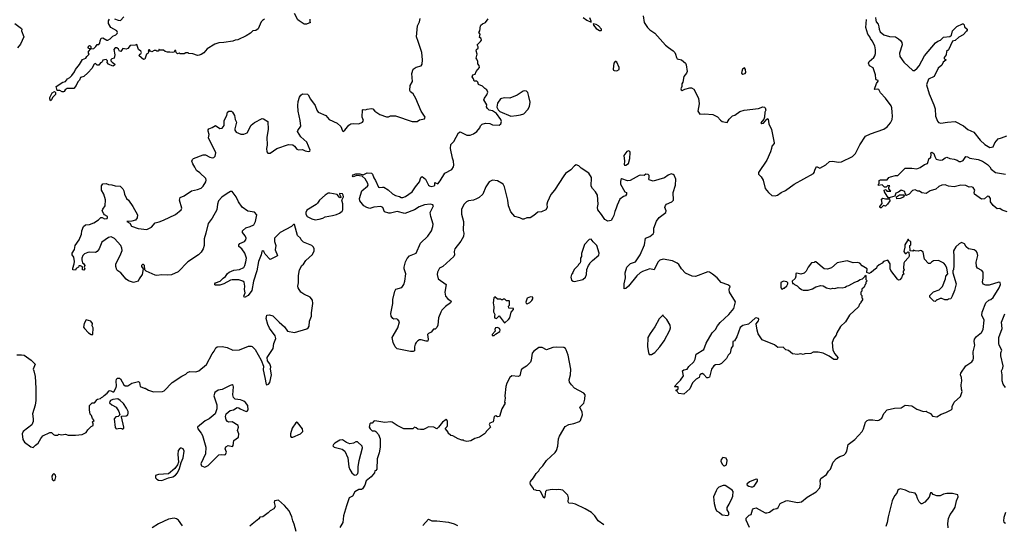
# Model space of a CAD drawing. Extents: x 2323203 to 2567568, y 883585 to 1022917.
# Tile 210 of 256: x 2487592 to 2499469, y 1002534 to 1008620. Entities that reach past the tile are written whole.
import ezdxf

# ---------------------------------------------------------------- set-up
doc = ezdxf.new("R2010")
doc.units = 0

msp = doc.modelspace()

# ---------------------------------------------------------------- linework, layer by layer
at = {"layer": '0CON10XD'}
for points in [[(2488735, 1008632), (2488780, 1008615), (2488808, 1008612), (2488850, 1008655)], [(2491090, 1008625), (2491090, 1008595), (2491100, 1008585), (2491052, 1008568), (2491025, 1008567), (2490963, 1008605), (2490948, 1008618), (2490906, 1008695)], [(2494390, 1008645), (2494435, 1008614), (2494485, 1008590), (2494487, 1008603), (2494471, 1008641)], [(2495112, 1008665), (2495127, 1008585), (2495166, 1008525), (2495195, 1008497), (2495255, 1008458), (2495381, 1008311), (2495417, 1008285), (2495476, 1008246), (2495495, 1008226), (2495505, 1008205), (2495514, 1008164), (2495525, 1008146), (2495575, 1008134), (2495624, 1008094), (2495632, 1008075), (2495642, 1007995), (2495637, 1007975), (2495604, 1007935), (2495593, 1007867), (2495580, 1007845), (2495579, 1007815), (2495566, 1007785), (2495570, 1007775), (2495585, 1007768), (2495615, 1007784), (2495675, 1007799), (2495695, 1007798), (2495723, 1007783), (2495780, 1007675), (2495789, 1007605), (2495773, 1007515), (2495795, 1007480), (2495854, 1007486), (2495955, 1007476), (2496008, 1007448), (2496045, 1007407), (2496065, 1007394), (2496125, 1007380), (2496149, 1007421), (2496191, 1007459), (2496220, 1007470), (2496279, 1007511), (2496331, 1007529), (2496505, 1007549), (2496555, 1007568), (2496575, 1007566), (2496586, 1007555), (2496591, 1007529), (2496579, 1007505), (2496576, 1007444), (2496568, 1007422), (2496531, 1007375), (2496545, 1007368), (2496565, 1007373), (2496605, 1007420), (2496615, 1007427), (2496621, 1007421), (2496630, 1007365), (2496660, 1007295), (2496694, 1007135), (2496692, 1007125), (2496664, 1007095), (2496662, 1007065), (2496649, 1007025), (2496605, 1006925), (2496504, 1006775), (2496504, 1006755), (2496535, 1006726), (2496560, 1006685), (2496585, 1006584), (2496626, 1006536), (2496665, 1006500), (2496705, 1006497), (2496735, 1006502), (2496778, 1006535), (2496829, 1006561), (2496933, 1006637), (2497168, 1006765), (2497177, 1006775), (2497182, 1006805), (2497205, 1006850), (2497245, 1006830), (2497315, 1006869), (2497361, 1006909), (2497402, 1006912), (2497465, 1006900), (2497505, 1006906), (2497639, 1006971), (2497675, 1007007), (2497725, 1007110), (2497797, 1007215), (2497855, 1007243), (2498015, 1007298), (2498055, 1007329), (2498095, 1007376), (2498116, 1007415), (2498122, 1007455), (2498116, 1007504), (2498113, 1007555), (2498105, 1007583), (2498036, 1007675), (2497976, 1007736), (2497955, 1007777), (2497945, 1007782), (2497908, 1007778), (2497903, 1007783), (2497928, 1007852), (2497949, 1007879), (2497948, 1007885), (2497925, 1007893), (2497918, 1007905), (2497916, 1007956), (2497888, 1008038), (2497845, 1008063), (2497830, 1008095), (2497838, 1008115), (2497896, 1008165), (2497908, 1008185), (2497916, 1008214), (2497915, 1008255), (2497906, 1008306), (2497877, 1008365), (2497855, 1008395), (2497849, 1008415), (2497824, 1008445), (2497799, 1008525), (2497807, 1008623)], [(2497914, 1008646), (2497918, 1008615), (2497925, 1008593), (2497948, 1008565), (2497957, 1008535), (2497958, 1008505), (2497971, 1008475), (2498015, 1008439), (2498085, 1008418), (2498155, 1008413), (2498195, 1008391), (2498218, 1008368), (2498233, 1008345), (2498237, 1008315), (2498206, 1008215), (2498211, 1008175), (2498258, 1008108), (2498365, 1008007), (2498385, 1008007), (2498419, 1008035), (2498442, 1008065), (2498505, 1008184), (2498640, 1008340), (2498668, 1008362), (2498701, 1008375), (2498735, 1008411), (2498812, 1008418), (2498831, 1008435), (2498846, 1008484), (2498895, 1008538), (2498965, 1008570), (2498975, 1008570), (2498985, 1008560), (2498990, 1008535), (2499020, 1008505), (2499022, 1008495), (2499015, 1008480), (2498975, 1008436), (2498919, 1008411), (2498875, 1008369), (2498845, 1008360), (2498795, 1008258), (2498774, 1008235), (2498770, 1008195), (2498742, 1008165), (2498745, 1008150), (2498755, 1008140), (2498765, 1008140), (2498765, 1008130), (2498731, 1008109), (2498715, 1008072), (2498671, 1008035), (2498624, 1007936), (2498555, 1007901), (2498530, 1007835), (2498564, 1007724), (2498621, 1007595), (2498634, 1007544), (2498638, 1007455), (2498662, 1007395), (2498675, 1007380), (2498702, 1007372), (2498785, 1007385), (2498875, 1007392), (2498979, 1007339), (2499031, 1007295), (2499102, 1007262), (2499180, 1007165), (2499236, 1007116), (2499295, 1007079), (2499335, 1007086), (2499357, 1007133), (2499396, 1007184), (2499436, 1007194), (2499499, 1007221)], [(2487535, 1008576), (2487612, 1008515), (2487617, 1008505), (2487612, 1008485), (2487641, 1008415), (2487603, 1008325), (2487565, 1008282)], [(2490545, 1008626), (2490521, 1008609), (2490506, 1008595), (2490470, 1008510), (2490439, 1008491), (2490404, 1008486), (2490375, 1008457), (2490325, 1008427), (2490224, 1008376), (2490190, 1008375), (2490165, 1008360), (2490053, 1008343), (2489995, 1008341), (2489945, 1008326), (2489855, 1008268), (2489815, 1008222), (2489781, 1008199), (2489758, 1008192), (2489735, 1008189), (2489679, 1008209), (2489634, 1008214), (2489625, 1008220), (2489595, 1008220), (2489575, 1008208), (2489528, 1008208), (2489515, 1008218), (2489495, 1008210), (2489480, 1008225), (2489475, 1008250), (2489465, 1008250), (2489455, 1008230), (2489435, 1008223), (2489405, 1008230), (2489375, 1008228), (2489347, 1008237), (2489325, 1008252), (2489282, 1008252), (2489275, 1008260), (2489270, 1008260), (2489265, 1008240), (2489245, 1008240), (2489235, 1008250), (2489215, 1008248), (2489185, 1008232), (2489170, 1008240), (2489157, 1008257), (2489150, 1008255), (2489142, 1008245), (2489150, 1008235), (2489136, 1008214), (2489122, 1008205), (2489102, 1008145), (2489085, 1008138), (2489032, 1008185), (2489040, 1008205), (2489055, 1008210), (2489060, 1008225), (2489055, 1008240), (2489025, 1008260), (2489005, 1008320), (2488985, 1008312), (2488925, 1008310), (2488895, 1008273), (2488875, 1008263), (2488838, 1008272), (2488812, 1008238), (2488795, 1008240), (2488784, 1008264), (2488765, 1008281), (2488745, 1008279), (2488729, 1008261), (2488738, 1008195), (2488730, 1008155), (2488703, 1008147), (2488690, 1008135), (2488690, 1008125), (2488707, 1008107), (2488737, 1008087), (2488738, 1008075), (2488725, 1008062), (2488715, 1008058), (2488662, 1008085), (2488648, 1008105), (2488650, 1008125), (2488635, 1008138), (2488595, 1008130), (2488588, 1008112), (2488578, 1008102), (2488565, 1008100), (2488545, 1008072), (2488525, 1008072), (2488505, 1008090), (2488490, 1008085), (2488473, 1008057), (2488468, 1008035), (2488415, 1007978), (2488367, 1007933), (2488327, 1007923), (2488315, 1007890), (2488295, 1007870), (2488272, 1007825), (2488245, 1007790), (2488165, 1007792), (2488142, 1007775), (2488130, 1007755), (2488119, 1007751), (2488105, 1007749), (2488075, 1007764), (2488045, 1007768), (2488033, 1007815), (2488114, 1007866), (2488144, 1007876), (2488168, 1007905), (2488196, 1007924), (2488222, 1007945), (2488255, 1007990), (2488265, 1008020), (2488315, 1008080), (2488351, 1008139), (2488390, 1008155), (2488400, 1008175), (2488430, 1008205), (2488420, 1008215), (2488420, 1008235), (2488450, 1008270), (2488424, 1008274), (2488417, 1008285), (2488420, 1008300), (2488435, 1008307), (2488443, 1008303), (2488450, 1008295), (2488450, 1008270), (2488487, 1008273), (2488510, 1008295), (2488525, 1008320), (2488545, 1008320), (2488560, 1008335), (2488562, 1008365), (2488575, 1008398), (2488595, 1008400), (2488645, 1008372), (2488655, 1008372), (2488685, 1008388), (2488715, 1008422), (2488753, 1008437), (2488766, 1008454), (2488770, 1008465), (2488763, 1008485), (2488692, 1008525), (2488664, 1008574), (2488664, 1008606), (2488674, 1008626)], [(2492398, 1008358), (2492380, 1008415), (2492391, 1008545), (2492416, 1008595), (2492424, 1008636)], [(2493209, 1007371), (2493265, 1007368), (2493295, 1007352), (2493375, 1007349), (2493397, 1007363), (2493402, 1007392), (2493395, 1007417), (2493345, 1007488), (2493295, 1007522), (2493255, 1007530), (2493235, 1007550), (2493225, 1007570), (2493228, 1007595), (2493192, 1007655), (2493198, 1007675), (2493226, 1007714), (2493238, 1007745), (2493228, 1007775), (2493202, 1007792), (2493175, 1007820), (2493128, 1007838), (2493117, 1007867), (2493105, 1007880), (2493075, 1007880), (2493068, 1007905), (2493051, 1007931), (2493060, 1007955), (2493087, 1007963), (2493099, 1007995), (2493138, 1008045), (2493136, 1008066), (2493118, 1008088), (2493118, 1008115), (2493108, 1008145), (2493098, 1008155), (2493110, 1008205), (2493097, 1008245), (2493101, 1008259), (2493122, 1008275), (2493122, 1008292), (2493110, 1008315), (2493152, 1008355), (2493162, 1008375), (2493158, 1008395), (2493140, 1008405), (2493148, 1008445), (2493132, 1008465), (2493143, 1008487), (2493150, 1008545), (2493153, 1008555), (2493175, 1008571), (2493213, 1008587), (2493245, 1008632)], [(2494605, 1008490), (2494612, 1008495), (2494610, 1008505), (2494574, 1008545), (2494545, 1008563), (2494510, 1008570), (2494512, 1008555), (2494544, 1008515), (2494585, 1008491), (2494605, 1008490)], [(2487755, 1003460), (2487781, 1003489), (2487816, 1003514), (2487845, 1003568), (2487870, 1003600), (2487955, 1003643), (2487975, 1003640), (2487998, 1003615), (2488015, 1003607), (2488052, 1003608), (2488065, 1003620), (2488095, 1003612), (2488145, 1003620), (2488175, 1003610), (2488265, 1003607), (2488345, 1003617), (2488395, 1003642), (2488415, 1003672), (2488455, 1003712), (2488478, 1003725), (2488480, 1003745), (2488472, 1003768), (2488490, 1003785), (2488470, 1003810), (2488458, 1003845), (2488443, 1003863), (2488433, 1003915), (2488433, 1003967), (2488465, 1004000), (2488495, 1004000), (2488520, 1004025), (2488520, 1004035), (2488530, 1004045), (2488565, 1004050), (2488580, 1004065), (2488595, 1004070), (2488611, 1004089), (2488646, 1004114), (2488670, 1004145), (2488685, 1004147), (2488715, 1004130), (2488728, 1004132), (2488756, 1004185), (2488760, 1004205), (2488755, 1004260), (2488761, 1004285), (2488771, 1004295), (2488795, 1004296), (2488808, 1004288), (2488848, 1004215), (2488863, 1004203), (2488897, 1004203), (2488944, 1004236), (2489025, 1004256), (2489037, 1004245), (2489046, 1004196), (2489095, 1004176), (2489106, 1004176), (2489145, 1004150), (2489205, 1004132), (2489315, 1004137), (2489336, 1004144), (2489430, 1004245), (2489548, 1004322), (2489595, 1004344), (2489615, 1004363), (2489645, 1004378), (2489715, 1004371), (2489752, 1004385), (2489847, 1004463), (2489912, 1004588), (2489938, 1004622), (2489956, 1004664), (2489975, 1004673), (2490035, 1004680), (2490095, 1004668), (2490165, 1004633), (2490245, 1004639), (2490353, 1004683), (2490385, 1004683), (2490395, 1004677), (2490434, 1004644), (2490504, 1004515), (2490533, 1004443), (2490529, 1004395), (2490551, 1004305), (2490565, 1004218), (2490575, 1004214), (2490595, 1004222), (2490610, 1004245), (2490628, 1004335), (2490619, 1004405), (2490621, 1004435), (2490608, 1004468), (2490581, 1004505), (2490579, 1004545), (2490648, 1004655), (2490657, 1004715), (2490682, 1004775), (2490672, 1004805), (2490605, 1004901), (2490586, 1004945), (2490566, 1005016), (2490573, 1005055), (2490605, 1005061), (2490645, 1005050), (2490720, 1004970), (2490785, 1004916), (2490823, 1004863), (2490905, 1004849), (2491055, 1004892), (2491072, 1004905), (2491083, 1004925), (2491089, 1004985), (2491110, 1005045), (2491114, 1005085), (2491130, 1005195), (2491126, 1005236), (2491095, 1005273), (2491019, 1005309), (2490985, 1005332), (2490950, 1005385), (2490946, 1005405), (2490954, 1005445), (2490954, 1005535), (2490966, 1005604), (2490994, 1005656), (2491015, 1005672), (2491043, 1005715), (2491124, 1005786), (2491146, 1005834), (2491146, 1005856), (2491136, 1005876), (2491115, 1005898), (2491015, 1005938), (2490988, 1005965), (2490978, 1005985), (2490945, 1006018), (2490905, 1006150), (2490895, 1006150), (2490872, 1006125), (2490735, 1006054), (2490666, 1005985), (2490664, 1005945), (2490682, 1005895), (2490674, 1005844), (2490700, 1005775), (2490693, 1005767), (2490615, 1005728), (2490552, 1005792), (2490536, 1005826), (2490525, 1005832), (2490512, 1005825), (2490506, 1005785), (2490472, 1005705), (2490451, 1005589), (2490414, 1005465), (2490391, 1005355), (2490346, 1005294), (2490305, 1005268), (2490296, 1005286), (2490311, 1005325), (2490303, 1005365), (2490307, 1005405), (2490298, 1005455), (2490285, 1005468), (2490235, 1005484), (2490155, 1005482), (2490135, 1005478), (2490055, 1005433), (2490005, 1005420), (2489955, 1005420), (2489944, 1005424), (2489944, 1005434), (2489955, 1005446), (2490012, 1005468), (2490045, 1005503), (2490075, 1005523), (2490100, 1005560), (2490117, 1005575), (2490175, 1005597), (2490245, 1005609), (2490295, 1005630), (2490309, 1005655), (2490318, 1005698), (2490327, 1005745), (2490309, 1005805), (2490271, 1005855), (2490236, 1005885), (2490234, 1005905), (2490249, 1005921), (2490303, 1005945), (2490320, 1005965), (2490322, 1005985), (2490313, 1006015), (2490280, 1006055), (2490280, 1006075), (2490320, 1006110), (2490372, 1006125), (2490415, 1006147), (2490438, 1006185), (2490453, 1006265), (2490425, 1006300), (2490345, 1006311), (2490275, 1006358), (2490233, 1006423), (2490205, 1006485), (2490157, 1006547), (2490134, 1006546), (2490095, 1006522), (2490031, 1006479), (2489991, 1006435), (2489977, 1006395), (2489969, 1006325), (2489912, 1006225), (2489867, 1006163), (2489836, 1006046), (2489818, 1005975), (2489816, 1005895), (2489804, 1005855), (2489782, 1005815), (2489750, 1005785), (2489620, 1005700), (2489505, 1005580), (2489425, 1005541), (2489375, 1005538), (2489305, 1005544), (2489245, 1005534), (2489225, 1005538), (2489117, 1005587), (2489100, 1005605), (2489099, 1005655), (2489085, 1005667), (2489075, 1005667), (2489060, 1005655), (2489060, 1005645), (2489080, 1005615), (2489070, 1005545), (2489033, 1005495), (2489020, 1005465), (2488965, 1005452), (2488905, 1005472), (2488875, 1005492), (2488812, 1005565), (2488775, 1005590), (2488764, 1005605), (2488752, 1005645), (2488752, 1005675), (2488804, 1005775), (2488827, 1005835), (2488823, 1005865), (2488810, 1005895), (2488735, 1005981), (2488695, 1006000), (2488665, 1005992), (2488584, 1005936), (2488549, 1005855), (2488525, 1005823), (2488505, 1005813), (2488435, 1005818), (2488415, 1005813), (2488375, 1005796), (2488355, 1005776), (2488342, 1005745), (2488341, 1005725), (2488349, 1005689), (2488366, 1005676), (2488376, 1005656), (2488370, 1005635), (2488377, 1005615), (2488365, 1005600), (2488350, 1005605), (2488348, 1005638), (2488325, 1005650), (2488305, 1005650), (2488300, 1005635), (2488275, 1005620), (2488265, 1005600), (2488232, 1005602), (2488233, 1005625), (2488251, 1005675), (2488252, 1005705), (2488244, 1005754), (2488224, 1005785), (2488226, 1005805), (2488252, 1005848), (2488262, 1005898), (2488309, 1005965), (2488336, 1006035), (2488341, 1006075), (2488360, 1006125), (2488385, 1006144), (2488435, 1006149), (2488485, 1006168), (2488544, 1006206), (2488572, 1006235), (2488585, 1006236), (2488615, 1006217), (2488646, 1006224), (2488653, 1006235), (2488651, 1006245), (2488615, 1006265), (2488605, 1006279), (2488585, 1006315), (2488593, 1006335), (2488624, 1006375), (2488628, 1006448), (2488607, 1006517), (2488580, 1006565), (2488580, 1006615), (2488595, 1006639), (2488635, 1006646), (2488662, 1006632), (2488705, 1006628), (2488745, 1006615), (2488805, 1006614), (2488835, 1006581), (2488849, 1006555), (2488857, 1006517), (2488882, 1006465), (2488905, 1006444), (2488958, 1006368), (2489013, 1006265), (2489009, 1006231), (2488987, 1006203), (2488945, 1006188), (2488884, 1006186), (2488919, 1006165), (2488940, 1006130), (2489020, 1006100), (2489125, 1006089), (2489182, 1006118), (2489225, 1006170), (2489275, 1006181), (2489325, 1006203), (2489471, 1006269), (2489540, 1006325), (2489548, 1006348), (2489518, 1006445), (2489529, 1006475), (2489575, 1006496), (2489665, 1006556), (2489735, 1006571), (2489780, 1006590), (2489805, 1006614), (2489837, 1006665), (2489842, 1006685), (2489836, 1006705), (2489765, 1006774), (2489725, 1006800), (2489705, 1006843), (2489680, 1006880), (2489669, 1006915), (2489675, 1006933), (2489687, 1006945), (2489805, 1006991), (2489835, 1006991), (2489885, 1006962), (2489915, 1006953), (2489935, 1006958), (2489949, 1006975), (2489958, 1007015), (2489869, 1007195), (2489876, 1007234), (2489864, 1007275), (2489867, 1007293), (2489875, 1007302), (2489915, 1007318), (2489955, 1007342), (2490005, 1007308), (2490035, 1007310), (2490059, 1007345), (2490060, 1007405), (2490092, 1007465), (2490098, 1007505), (2490115, 1007517), (2490145, 1007517), (2490160, 1007505), (2490183, 1007465), (2490193, 1007415), (2490206, 1007386), (2490186, 1007305), (2490188, 1007288), (2490204, 1007264), (2490259, 1007239), (2490295, 1007239), (2490335, 1007256), (2490384, 1007346), (2490425, 1007380), (2490515, 1007428), (2490533, 1007423), (2490585, 1007392), (2490588, 1007295), (2490572, 1007205), (2490577, 1007105), (2490571, 1007065), (2490574, 1007025), (2490585, 1007012), (2490615, 1007012), (2490695, 1007067), (2490835, 1007113), (2490885, 1007111), (2490906, 1007095), (2490935, 1007057), (2490955, 1007050), (2491005, 1007053), (2491035, 1007040), (2491075, 1007032), (2491090, 1007035), (2491097, 1007045), (2491055, 1007141), (2490985, 1007208), (2490943, 1007273), (2490946, 1007285), (2490984, 1007335), (2490976, 1007405), (2490952, 1007515), (2490948, 1007585), (2490953, 1007635), (2490966, 1007685), (2490985, 1007711), (2491005, 1007724), (2491062, 1007722), (2491073, 1007713), (2491101, 1007661), (2491156, 1007585), (2491177, 1007527), (2491194, 1007504), (2491284, 1007464), (2491326, 1007416), (2491420, 1007370), (2491465, 1007330), (2491485, 1007280), (2491493, 1007273), (2491515, 1007286), (2491561, 1007349), (2491585, 1007363), (2491615, 1007369), (2491685, 1007365), (2491729, 1007385), (2491739, 1007405), (2491724, 1007444), (2491729, 1007531), (2491735, 1007537), (2491765, 1007533), (2491785, 1007542), (2491835, 1007550), (2491853, 1007543), (2491877, 1007517), (2491935, 1007478), (2492015, 1007448), (2492042, 1007448), (2492065, 1007460), (2492125, 1007462), (2492325, 1007392), (2492385, 1007392), (2492415, 1007412), (2492476, 1007424), (2492483, 1007445), (2492435, 1007518), (2492371, 1007671), (2492340, 1007725), (2492308, 1007748), (2492297, 1007767), (2492302, 1007825), (2492330, 1007875), (2492322, 1007972), (2492340, 1008025), (2492375, 1008049), (2492436, 1008064), (2492446, 1008084), (2492450, 1008135), (2492444, 1008225), (2492398, 1008358)], [(2494795, 1008003), (2494822, 1008018), (2494825, 1008042), (2494795, 1008106), (2494785, 1008116), (2494775, 1008117), (2494758, 1008095), (2494752, 1008025), (2494755, 1008013), (2494765, 1008006), (2494795, 1008003)], [(2496315, 1007962), (2496345, 1007973), (2496350, 1007985), (2496349, 1008019), (2496335, 1008040), (2496312, 1008025), (2496303, 1007997), (2496300, 1007975), (2496315, 1007962)], [(2487965, 1007640), (2487954, 1007664), (2487955, 1007680), (2487985, 1007738), (2488012, 1007752), (2488022, 1007742), (2488022, 1007718), (2487987, 1007683), (2487977, 1007653), (2487965, 1007640)], [(2493518, 1007458), (2493585, 1007464), (2493635, 1007471), (2493673, 1007485), (2493720, 1007535), (2493742, 1007575), (2493748, 1007625), (2493735, 1007695), (2493721, 1007741), (2493705, 1007758), (2493685, 1007762), (2493665, 1007758), (2493595, 1007708), (2493506, 1007674), (2493445, 1007678), (2493405, 1007671), (2493393, 1007665), (2493356, 1007614), (2493349, 1007565), (2493362, 1007532), (2493382, 1007512), (2493518, 1007458)], [(2497895, 1005600), (2497865, 1005570), (2497855, 1005570), (2497845, 1005560), (2497833, 1005563), (2497812, 1005572), (2497816, 1005616), (2497753, 1005653), (2497725, 1005683), (2497695, 1005690), (2497645, 1005688), (2497575, 1005713), (2497455, 1005687), (2497385, 1005626), (2497335, 1005610), (2497295, 1005616), (2497195, 1005698), (2497185, 1005700), (2497177, 1005693), (2497145, 1005687), (2497104, 1005636), (2497078, 1005585), (2497056, 1005564), (2497015, 1005550), (2496965, 1005562), (2496955, 1005558), (2496954, 1005525), (2496945, 1005500), (2496910, 1005465), (2496915, 1005440), (2496925, 1005440), (2496940, 1005425), (2496971, 1005411), (2496994, 1005384), (2497024, 1005364), (2497045, 1005357), (2497105, 1005357), (2497155, 1005373), (2497195, 1005397), (2497257, 1005413), (2497285, 1005410), (2497324, 1005384), (2497375, 1005373), (2497395, 1005382), (2497427, 1005377), (2497465, 1005391), (2497515, 1005384), (2497550, 1005395), (2497565, 1005408), (2497595, 1005413), (2497665, 1005456), (2497700, 1005465), (2497730, 1005485), (2497757, 1005493), (2497788, 1005522), (2497795, 1005540), (2497800, 1005535), (2497800, 1005485), (2497808, 1005478), (2497810, 1005465), (2497800, 1005455), (2497800, 1005435), (2497792, 1005428), (2497780, 1005395), (2497752, 1005368), (2497750, 1005345), (2497740, 1005335), (2497740, 1005305), (2497750, 1005295), (2497750, 1005265), (2497758, 1005258), (2497757, 1005243), (2497740, 1005215), (2497740, 1005205), (2497723, 1005187), (2497710, 1005155), (2497600, 1005055), (2497552, 1004975), (2497495, 1004920), (2497450, 1004845), (2497440, 1004815), (2497415, 1004780), (2497392, 1004725), (2497402, 1004635), (2497425, 1004590), (2497460, 1004545), (2497455, 1004520), (2497415, 1004520), (2497355, 1004562), (2497285, 1004598), (2497225, 1004610), (2497165, 1004608), (2497135, 1004592), (2497065, 1004588), (2497045, 1004580), (2497015, 1004588), (2496975, 1004582), (2496915, 1004590), (2496865, 1004630), (2496835, 1004640), (2496802, 1004672), (2496738, 1004668), (2496697, 1004697), (2496547, 1004757), (2496502, 1004832), (2496487, 1004875), (2496477, 1004953), (2496505, 1004987), (2496509, 1005005), (2496504, 1005015), (2496475, 1005024), (2496465, 1005022), (2496385, 1004949), (2496315, 1004932), (2496282, 1004908), (2496242, 1004795), (2496215, 1004748), (2496195, 1004740), (2496194, 1004685), (2496175, 1004657), (2496161, 1004599), (2496138, 1004575), (2496117, 1004535), (2496056, 1004474), (2496035, 1004463), (2495985, 1004456), (2495964, 1004445), (2495936, 1004404), (2495913, 1004307), (2495895, 1004300), (2495882, 1004302), (2495845, 1004340), (2495825, 1004352), (2495815, 1004350), (2495798, 1004335), (2495787, 1004305), (2495754, 1004286), (2495710, 1004240), (2495675, 1004168), (2495605, 1004103), (2495543, 1004113), (2495532, 1004122), (2495525, 1004140), (2495512, 1004142), (2495510, 1004155), (2495530, 1004160), (2495535, 1004170), (2495535, 1004190), (2495495, 1004190), (2495490, 1004195), (2495528, 1004238), (2495565, 1004273), (2495599, 1004325), (2495587, 1004385), (2495603, 1004397), (2495644, 1004406), (2495665, 1004436), (2495725, 1004493), (2495740, 1004525), (2495751, 1004585), (2495845, 1004644), (2495871, 1004719), (2495947, 1004843), (2495985, 1004884), (2496011, 1004929), (2496043, 1004967), (2496145, 1005066), (2496206, 1005135), (2496226, 1005216), (2496155, 1005332), (2496149, 1005365), (2496153, 1005385), (2496162, 1005395), (2496160, 1005405), (2496135, 1005424), (2496055, 1005449), (2496005, 1005507), (2495951, 1005551), (2495915, 1005574), (2495895, 1005577), (2495746, 1005524), (2495705, 1005526), (2495625, 1005561), (2495576, 1005616), (2495545, 1005666), (2495525, 1005682), (2495465, 1005711), (2495355, 1005731), (2495315, 1005718), (2495289, 1005695), (2495245, 1005604), (2495195, 1005614), (2495105, 1005584), (2495075, 1005566), (2495035, 1005531), (2494935, 1005404), (2494905, 1005378), (2494885, 1005372), (2494882, 1005435), (2494898, 1005505), (2494894, 1005566), (2494914, 1005635), (2494961, 1005679), (2495019, 1005701), (2495075, 1005785), (2495128, 1005905), (2495140, 1005985), (2495195, 1006004), (2495234, 1006036), (2495240, 1006055), (2495240, 1006105), (2495275, 1006192), (2495307, 1006233), (2495388, 1006295), (2495391, 1006315), (2495374, 1006355), (2495381, 1006379), (2495395, 1006394), (2495458, 1006425), (2495478, 1006445), (2495474, 1006535), (2495502, 1006625), (2495508, 1006695), (2495485, 1006744), (2495475, 1006754), (2495451, 1006759), (2495415, 1006746), (2495369, 1006711), (2495235, 1006671), (2495187, 1006687), (2495180, 1006695), (2495186, 1006715), (2495185, 1006742), (2495175, 1006753), (2495145, 1006757), (2495125, 1006742), (2495085, 1006746), (2495065, 1006742), (2494955, 1006679), (2494925, 1006676), (2494855, 1006700), (2494845, 1006692), (2494838, 1006665), (2494841, 1006635), (2494892, 1006545), (2494910, 1006535), (2494910, 1006515), (2494898, 1006495), (2494875, 1006487), (2494833, 1006455), (2494798, 1006382), (2494789, 1006345), (2494770, 1006305), (2494761, 1006259), (2494744, 1006226), (2494725, 1006199), (2494685, 1006188), (2494649, 1006209), (2494612, 1006272), (2494568, 1006325), (2494564, 1006354), (2494570, 1006395), (2494563, 1006505), (2494538, 1006545), (2494501, 1006585), (2494485, 1006614), (2494489, 1006715), (2494459, 1006769), (2494365, 1006829), (2494335, 1006857), (2494305, 1006868), (2494285, 1006859), (2494240, 1006810), (2494176, 1006765), (2494154, 1006735), (2494044, 1006565), (2494000, 1006510), (2493959, 1006425), (2493951, 1006395), (2493956, 1006355), (2493940, 1006325), (2493885, 1006302), (2493842, 1006298), (2493795, 1006258), (2493748, 1006232), (2493711, 1006229), (2493675, 1006214), (2493656, 1006216), (2493625, 1006231), (2493565, 1006248), (2493515, 1006301), (2493487, 1006375), (2493481, 1006445), (2493441, 1006605), (2493424, 1006635), (2493355, 1006677), (2493295, 1006685), (2493255, 1006665), (2493215, 1006606), (2493178, 1006515), (2493135, 1006476), (2493101, 1006459), (2493065, 1006445), (2493006, 1006435), (2492982, 1006425), (2492955, 1006397), (2492921, 1006335), (2492922, 1006275), (2492944, 1006184), (2492943, 1006077), (2492951, 1006045), (2492945, 1006004), (2492915, 1005949), (2492840, 1005855), (2492833, 1005825), (2492837, 1005785), (2492829, 1005765), (2492695, 1005645), (2492658, 1005625), (2492633, 1005575), (2492626, 1005545), (2492639, 1005495), (2492736, 1005425), (2492719, 1005335), (2492730, 1005285), (2492755, 1005252), (2492796, 1005225), (2492790, 1005205), (2492729, 1005161), (2492684, 1005116), (2492671, 1005091), (2492643, 1005025), (2492634, 1004935), (2492625, 1004907), (2492605, 1004887), (2492585, 1004888), (2492555, 1004850), (2492523, 1004837), (2492513, 1004825), (2492520, 1004765), (2492516, 1004744), (2492495, 1004741), (2492435, 1004760), (2492415, 1004758), (2492395, 1004747), (2492375, 1004727), (2492364, 1004705), (2492355, 1004675), (2492353, 1004627), (2492340, 1004620), (2492305, 1004620), (2492145, 1004649), (2492120, 1004675), (2492099, 1004725), (2492087, 1004785), (2492154, 1004905), (2492172, 1004975), (2492152, 1005005), (2492135, 1005011), (2492105, 1005009), (2492095, 1005016), (2492075, 1005046), (2492069, 1005075), (2492093, 1005195), (2492095, 1005245), (2492117, 1005345), (2492131, 1005369), (2492202, 1005388), (2492224, 1005425), (2492237, 1005465), (2492249, 1005555), (2492229, 1005615), (2492228, 1005635), (2492245, 1005699), (2492265, 1005739), (2492295, 1005772), (2492375, 1005805), (2492427, 1005923), (2492515, 1006011), (2492558, 1006075), (2492576, 1006124), (2492579, 1006155), (2492551, 1006245), (2492545, 1006295), (2492584, 1006375), (2492575, 1006389), (2492545, 1006395), (2492475, 1006388), (2492409, 1006361), (2492353, 1006327), (2492237, 1006283), (2492145, 1006305), (2492065, 1006285), (2492045, 1006286), (2491994, 1006304), (2491973, 1006353), (2491947, 1006367), (2491865, 1006360), (2491815, 1006344), (2491778, 1006355), (2491743, 1006375), (2491697, 1006435), (2491692, 1006465), (2491721, 1006555), (2491787, 1006613), (2491794, 1006625), (2491792, 1006645), (2491761, 1006701), (2491722, 1006732), (2491658, 1006742), (2491615, 1006724), (2491608, 1006735), (2491615, 1006747), (2491645, 1006762), (2491695, 1006760), (2491735, 1006747), (2491785, 1006773), (2491835, 1006767), (2491848, 1006755), (2491862, 1006712), (2491885, 1006679), (2491922, 1006602), (2491936, 1006596), (2491968, 1006602), (2491985, 1006599), (2492035, 1006568), (2492090, 1006520), (2492125, 1006498), (2492175, 1006486), (2492195, 1006474), (2492215, 1006476), (2492245, 1006487), (2492327, 1006543), (2492366, 1006605), (2492416, 1006664), (2492431, 1006715), (2492445, 1006727), (2492486, 1006695), (2492524, 1006625), (2492536, 1006616), (2492555, 1006610), (2492590, 1006615), (2492598, 1006625), (2492600, 1006655), (2492635, 1006642), (2492664, 1006675), (2492722, 1006768), (2492805, 1006812), (2492824, 1006845), (2492830, 1006865), (2492826, 1006915), (2492811, 1006951), (2492787, 1007065), (2492792, 1007115), (2492831, 1007149), (2492886, 1007255), (2492905, 1007269), (2492985, 1007227), (2493025, 1007229), (2493065, 1007245), (2493108, 1007272), (2493144, 1007315), (2493152, 1007338), (2493169, 1007361), (2493209, 1007371)], [(2494905, 1006864), (2494936, 1006885), (2494952, 1006945), (2494958, 1007018), (2494952, 1007032), (2494935, 1007039), (2494915, 1007031), (2494878, 1006982), (2494887, 1006915), (2494882, 1006875), (2494886, 1006866), (2494905, 1006864)], [(2499505, 1006302), (2499444, 1006324), (2499415, 1006343), (2499385, 1006340), (2499335, 1006378), (2499303, 1006425), (2499304, 1006465), (2499285, 1006486), (2499265, 1006490), (2499231, 1006459), (2499194, 1006454), (2499111, 1006515), (2499104, 1006535), (2499112, 1006565), (2499093, 1006595), (2499075, 1006603), (2499045, 1006601), (2499005, 1006622), (2498947, 1006623), (2498865, 1006604), (2498795, 1006613), (2498755, 1006627), (2498715, 1006623), (2498681, 1006609), (2498645, 1006576), (2498576, 1006554), (2498525, 1006524), (2498475, 1006530), (2498445, 1006550), (2498425, 1006552), (2498395, 1006568), (2498362, 1006558), (2498322, 1006515), (2498285, 1006500), (2498270, 1006505), (2498280, 1006515), (2498272, 1006522), (2498269, 1006549), (2498225, 1006562), (2498195, 1006540), (2498161, 1006529), (2498148, 1006492), (2498093, 1006477), (2498085, 1006470), (2498072, 1006472), (2498055, 1006490), (2498023, 1006543), (2498020, 1006565), (2498045, 1006570), (2498053, 1006553), (2498100, 1006550), (2498078, 1006578), (2498078, 1006602), (2498090, 1006615), (2498065, 1006620), (2498045, 1006600), (2498025, 1006600), (2497995, 1006630), (2497952, 1006622), (2497950, 1006635), (2497960, 1006645), (2497961, 1006679), (2497975, 1006688), (2498055, 1006690), (2498078, 1006715), (2498095, 1006723), (2498155, 1006742), (2498185, 1006742), (2498275, 1006828), (2498355, 1006831), (2498415, 1006822), (2498455, 1006837), (2498505, 1006873), (2498543, 1006887), (2498562, 1006948), (2498575, 1006950), (2498582, 1006958), (2498588, 1006995), (2498584, 1007016), (2498595, 1007022), (2498618, 1007008), (2498630, 1006970), (2498649, 1006939), (2498695, 1006924), (2498725, 1006928), (2498755, 1006954), (2498775, 1006960), (2498814, 1006944), (2498865, 1006937), (2498900, 1006925), (2498925, 1006908), (2498945, 1006908), (2498975, 1006922), (2499005, 1006969), (2499025, 1006966), (2499055, 1006951), (2499155, 1006935), (2499206, 1006915), (2499268, 1006875), (2499295, 1006846), (2499309, 1006819), (2499365, 1006776), (2499485, 1006758)], [(2491155, 1006208), (2491205, 1006213), (2491250, 1006225), (2491275, 1006242), (2491365, 1006257), (2491415, 1006271), (2491448, 1006285), (2491480, 1006310), (2491489, 1006325), (2491491, 1006355), (2491488, 1006398), (2491477, 1006443), (2491498, 1006485), (2491496, 1006505), (2491485, 1006519), (2491450, 1006525), (2491448, 1006515), (2491467, 1006485), (2491466, 1006474), (2491455, 1006472), (2491420, 1006510), (2491335, 1006528), (2491314, 1006526), (2491276, 1006504), (2491210, 1006445), (2491184, 1006406), (2491167, 1006393), (2491057, 1006323), (2491042, 1006295), (2491042, 1006275), (2491060, 1006245), (2491115, 1006218), (2491155, 1006208)], [(2498171, 1006461), (2498170, 1006485), (2498205, 1006508), (2498258, 1006508), (2498257, 1006485), (2498245, 1006474), (2498215, 1006464), (2498171, 1006461)], [(2497972, 1006352), (2497968, 1006365), (2497998, 1006402), (2497990, 1006455), (2498005, 1006468), (2498035, 1006460), (2498085, 1006460), (2498088, 1006435), (2498062, 1006395), (2498035, 1006370), (2498012, 1006378), (2497985, 1006352), (2497972, 1006352)], [(2494285, 1005463), (2494385, 1005488), (2494416, 1005514), (2494430, 1005545), (2494433, 1005607), (2494453, 1005657), (2494470, 1005675), (2494470, 1005685), (2494500, 1005715), (2494579, 1005781), (2494582, 1005805), (2494554, 1005895), (2494509, 1005939), (2494485, 1005971), (2494461, 1005969), (2494405, 1005910), (2494368, 1005802), (2494368, 1005765), (2494358, 1005745), (2494358, 1005705), (2494352, 1005688), (2494333, 1005667), (2494330, 1005655), (2494285, 1005610), (2494260, 1005565), (2494260, 1005555), (2494250, 1005545), (2494240, 1005515), (2494248, 1005478), (2494270, 1005465), (2494285, 1005463)], [(2496395, 1002495), (2496357, 1002585), (2496354, 1002606), (2496390, 1002645), (2496416, 1002654), (2496432, 1002708), (2496445, 1002724), (2496475, 1002731), (2496583, 1002673), (2496605, 1002671), (2496635, 1002679), (2496685, 1002717), (2496725, 1002723), (2496742, 1002738), (2496765, 1002784), (2496835, 1002818), (2496855, 1002819), (2496975, 1002797), (2497022, 1002805), (2497090, 1002860), (2497201, 1002925), (2497243, 1002975), (2497251, 1003019), (2497250, 1003060), (2497256, 1003085), (2497325, 1003136), (2497349, 1003175), (2497371, 1003199), (2497403, 1003285), (2497445, 1003328), (2497485, 1003352), (2497532, 1003368), (2497555, 1003389), (2497568, 1003415), (2497585, 1003496), (2497666, 1003555), (2497754, 1003655), (2497771, 1003685), (2497794, 1003766), (2497815, 1003786), (2497835, 1003794), (2497885, 1003794), (2497935, 1003784), (2497955, 1003789), (2497992, 1003815), (2498015, 1003871), (2498055, 1003914), (2498145, 1003933), (2498225, 1003938), (2498275, 1003971), (2498355, 1003964), (2498415, 1003922), (2498495, 1003896), (2498525, 1003900), (2498535, 1003892), (2498581, 1003871), (2498605, 1003840), (2498655, 1003832), (2498706, 1003864), (2498765, 1003882), (2498830, 1003915), (2498842, 1003928), (2498840, 1003955), (2498864, 1004006), (2498942, 1004075), (2498962, 1004135), (2498952, 1004165), (2498950, 1004215), (2498959, 1004265), (2498954, 1004304), (2498941, 1004335), (2498944, 1004355), (2499006, 1004444), (2499076, 1004494), (2499092, 1004518), (2499097, 1004535), (2499094, 1004615), (2499114, 1004695), (2499107, 1004737), (2499111, 1004765), (2499133, 1004797), (2499195, 1004848), (2499216, 1004885), (2499226, 1004995), (2499199, 1005055), (2499204, 1005094), (2499245, 1005205), (2499283, 1005237), (2499305, 1005247), (2499335, 1005269), (2499409, 1005385), (2499422, 1005425), (2499419, 1005449), (2499405, 1005456), (2499285, 1005417), (2499245, 1005417), (2499215, 1005432), (2499208, 1005455), (2499216, 1005506), (2499216, 1005576), (2499200, 1005595), (2499145, 1005622), (2499133, 1005645), (2499131, 1005695), (2499149, 1005775), (2499141, 1005811), (2499128, 1005828), (2499105, 1005843), (2499036, 1005856), (2499011, 1005881), (2498990, 1005915), (2498955, 1005932), (2498925, 1005918), (2498885, 1005882), (2498857, 1005833), (2498856, 1005806), (2498862, 1005795), (2498862, 1005655), (2498857, 1005605), (2498847, 1005593), (2498847, 1005567), (2498890, 1005435), (2498870, 1005355), (2498842, 1005285), (2498826, 1005254), (2498795, 1005248), (2498785, 1005240), (2498751, 1005241), (2498715, 1005258), (2498695, 1005258), (2498665, 1005240), (2498655, 1005240), (2498635, 1005220), (2498620, 1005225), (2498570, 1005275), (2498572, 1005295), (2498615, 1005338), (2498685, 1005362), (2498725, 1005400), (2498760, 1005495), (2498764, 1005526), (2498787, 1005555), (2498776, 1005625), (2498759, 1005659), (2498738, 1005685), (2498676, 1005716), (2498615, 1005710), (2498593, 1005697), (2498575, 1005678), (2498555, 1005680), (2498505, 1005730), (2498492, 1005815), (2498472, 1005832), (2498455, 1005838), (2498435, 1005830), (2498395, 1005832), (2498375, 1005840), (2498365, 1005830), (2498332, 1005832), (2498330, 1005895), (2498340, 1005905), (2498340, 1005945), (2498322, 1005952), (2498315, 1005970), (2498305, 1005970), (2498302, 1005958), (2498268, 1005905), (2498270, 1005875), (2498258, 1005825), (2498275, 1005800), (2498285, 1005800), (2498305, 1005820), (2498318, 1005818), (2498322, 1005768), (2498315, 1005750), (2498265, 1005700), (2498258, 1005685), (2498252, 1005625), (2498260, 1005605), (2498250, 1005585), (2498250, 1005565), (2498260, 1005555), (2498242, 1005538), (2498230, 1005505), (2498208, 1005482), (2498195, 1005480), (2498182, 1005492), (2498100, 1005595), (2498093, 1005615), (2498092, 1005675), (2498065, 1005720), (2498012, 1005705), (2497996, 1005684), (2497960, 1005665), (2497932, 1005638), (2497928, 1005622), (2497895, 1005600)], [(2496795, 1005370), (2496805, 1005380), (2496815, 1005380), (2496845, 1005410), (2496860, 1005435), (2496858, 1005448), (2496845, 1005460), (2496805, 1005468), (2496775, 1005450), (2496772, 1005395), (2496780, 1005375), (2496795, 1005370)], [(2493445, 1004964), (2493490, 1005005), (2493503, 1005025), (2493519, 1005091), (2493550, 1005125), (2493550, 1005135), (2493492, 1005142), (2493490, 1005165), (2493500, 1005175), (2493500, 1005225), (2493495, 1005230), (2493465, 1005230), (2493445, 1005250), (2493425, 1005250), (2493415, 1005240), (2493405, 1005240), (2493395, 1005250), (2493355, 1005250), (2493323, 1005277), (2493313, 1005267), (2493302, 1005205), (2493312, 1005155), (2493309, 1005095), (2493323, 1005065), (2493318, 1005045), (2493320, 1005025), (2493345, 1005018), (2493377, 1005047), (2493435, 1004968), (2493445, 1004964)], [(2493715, 1005194), (2493745, 1005210), (2493770, 1005235), (2493783, 1005255), (2493783, 1005273), (2493755, 1005279), (2493715, 1005262), (2493697, 1005215), (2493700, 1005195), (2493715, 1005194)], [(2488475, 1004822), (2488477, 1004905), (2488468, 1004928), (2488470, 1004955), (2488450, 1004985), (2488395, 1005000), (2488368, 1004955), (2488363, 1004913), (2488374, 1004894), (2488422, 1004845), (2488455, 1004822), (2488475, 1004822)], [(2495215, 1004580), (2495253, 1004605), (2495316, 1004674), (2495366, 1004745), (2495436, 1004875), (2495443, 1004905), (2495440, 1004935), (2495398, 1005005), (2495360, 1005045), (2495355, 1005060), (2495305, 1005012), (2495254, 1004915), (2495196, 1004834), (2495170, 1004785), (2495164, 1004675), (2495177, 1004605), (2495185, 1004580), (2495215, 1004580)], [(2499485, 1004182), (2499454, 1004224), (2499444, 1004265), (2499444, 1004336), (2499436, 1004384), (2499453, 1004415), (2499457, 1004445), (2499427, 1004565), (2499427, 1004603), (2499438, 1004635), (2499406, 1004695), (2499402, 1004715), (2499404, 1004785), (2499442, 1004895), (2499435, 1004970), (2499477, 1005073)], [(2493315, 1004810), (2493332, 1004828), (2493385, 1004858), (2493388, 1004875), (2493378, 1004895), (2493355, 1004907), (2493332, 1004905), (2493322, 1004885), (2493328, 1004862), (2493290, 1004825), (2493292, 1004812), (2493315, 1004810)], [(2494639, 1002529), (2494572, 1002575), (2494528, 1002635), (2494488, 1002675), (2494415, 1002720), (2494296, 1002776), (2494266, 1002786), (2494215, 1002790), (2494208, 1002805), (2494214, 1002854), (2494204, 1002884), (2494144, 1002944), (2494095, 1002953), (2494065, 1002948), (2494015, 1002952), (2493948, 1002942), (2493935, 1002930), (2493926, 1002864), (2493915, 1002850), (2493878, 1002925), (2493866, 1002936), (2493825, 1002940), (2493817, 1002947), (2493795, 1002950), (2493790, 1002965), (2493752, 1003015), (2493748, 1003035), (2493755, 1003050), (2493792, 1003095), (2493822, 1003145), (2493855, 1003180), (2493867, 1003203), (2493903, 1003237), (2493945, 1003302), (2494050, 1003400), (2494067, 1003425), (2494083, 1003475), (2494090, 1003565), (2494103, 1003595), (2494171, 1003715), (2494215, 1003739), (2494275, 1003748), (2494345, 1003772), (2494359, 1003785), (2494383, 1003855), (2494377, 1003887), (2494350, 1003945), (2494396, 1003994), (2494408, 1004042), (2494412, 1004095), (2494398, 1004115), (2494285, 1004177), (2494247, 1004215), (2494225, 1004248), (2494222, 1004278), (2494236, 1004335), (2494240, 1004405), (2494209, 1004575), (2494185, 1004637), (2494175, 1004653), (2494155, 1004667), (2494065, 1004672), (2494025, 1004667), (2493945, 1004639), (2493895, 1004666), (2493854, 1004666), (2493795, 1004624), (2493773, 1004597), (2493763, 1004513), (2493755, 1004490), (2493743, 1004477), (2493705, 1004440), (2493665, 1004417), (2493643, 1004395), (2493626, 1004324), (2493605, 1004317), (2493527, 1004323), (2493506, 1004304), (2493467, 1004235), (2493457, 1004195), (2493443, 1004085), (2493448, 1004055), (2493442, 1004005), (2493448, 1003995), (2493410, 1003925), (2493380, 1003835), (2493355, 1003832), (2493335, 1003842), (2493314, 1003836), (2493305, 1003770), (2493265, 1003752), (2493254, 1003736), (2493270, 1003705), (2493220, 1003655), (2493215, 1003640), (2493200, 1003625), (2493140, 1003585), (2493083, 1003567), (2493035, 1003540), (2492985, 1003532), (2492955, 1003540), (2492945, 1003550), (2492925, 1003550), (2492883, 1003563), (2492815, 1003600), (2492793, 1003603), (2492760, 1003635), (2492760, 1003645), (2492730, 1003685), (2492730, 1003695), (2492750, 1003715), (2492752, 1003725), (2492753, 1003775), (2492745, 1003792), (2492735, 1003797), (2492694, 1003765), (2492646, 1003704), (2492625, 1003687), (2492586, 1003706), (2492522, 1003708), (2492494, 1003695), (2492465, 1003679), (2492425, 1003676), (2492395, 1003680), (2492375, 1003698), (2492355, 1003706), (2492333, 1003687), (2492225, 1003687), (2492145, 1003724), (2492085, 1003764), (2492065, 1003769), (2491995, 1003760), (2491875, 1003780), (2491865, 1003778), (2491845, 1003752), (2491825, 1003753), (2491815, 1003747), (2491806, 1003706), (2491819, 1003685), (2491845, 1003661), (2491875, 1003661), (2491887, 1003655), (2491920, 1003615), (2491940, 1003565), (2491940, 1003465), (2491930, 1003395), (2491906, 1003324), (2491902, 1003198), (2491888, 1003182), (2491875, 1003180), (2491870, 1003155), (2491833, 1003105), (2491772, 1003058), (2491757, 1003005), (2491728, 1002962), (2491715, 1002954), (2491685, 1002953), (2491634, 1002926), (2491608, 1002872), (2491568, 1002855), (2491536, 1002755), (2491500, 1002635), (2491491, 1002555), (2491452, 1002495)], [(2487556, 1004576), (2487615, 1004579), (2487645, 1004573), (2487732, 1004512), (2487779, 1004465), (2487754, 1004405), (2487764, 1004384), (2487778, 1004315), (2487787, 1004175), (2487788, 1004025), (2487779, 1003971), (2487746, 1003866), (2487756, 1003805), (2487754, 1003775), (2487740, 1003735), (2487633, 1003655), (2487620, 1003625), (2487630, 1003555), (2487648, 1003525), (2487725, 1003470), (2487755, 1003460)], [(2489825, 1003222), (2489865, 1003244), (2489995, 1003371), (2490025, 1003376), (2490061, 1003371), (2490075, 1003376), (2490086, 1003405), (2490070, 1003445), (2490080, 1003470), (2490105, 1003483), (2490159, 1003471), (2490168, 1003485), (2490177, 1003543), (2490231, 1003585), (2490234, 1003625), (2490218, 1003665), (2490231, 1003705), (2490226, 1003725), (2490155, 1003770), (2490115, 1003764), (2490098, 1003775), (2490084, 1003794), (2490073, 1003835), (2490082, 1003868), (2490132, 1003908), (2490172, 1003915), (2490215, 1003943), (2490235, 1003940), (2490253, 1003925), (2490325, 1003896), (2490335, 1003898), (2490347, 1003915), (2490342, 1003965), (2490315, 1004002), (2490295, 1004018), (2490255, 1004034), (2490193, 1004043), (2490172, 1004062), (2490162, 1004095), (2490171, 1004191), (2490166, 1004206), (2490155, 1004214), (2490131, 1004209), (2490035, 1004160), (2489987, 1004153), (2489947, 1004123), (2489933, 1004085), (2489969, 1003975), (2489971, 1003925), (2489950, 1003865), (2489879, 1003805), (2489830, 1003780), (2489738, 1003705), (2489742, 1003685), (2489783, 1003633), (2489796, 1003606), (2489839, 1003465), (2489835, 1003385), (2489777, 1003265), (2489785, 1003241), (2489825, 1003222)], [(2488835, 1003680), (2488848, 1003692), (2488850, 1003705), (2488818, 1003832), (2488822, 1003838), (2488875, 1003843), (2488895, 1003853), (2488901, 1003875), (2488899, 1003895), (2488881, 1003935), (2488845, 1003989), (2488805, 1004029), (2488775, 1004047), (2488715, 1004039), (2488688, 1004025), (2488678, 1004015), (2488675, 1004000), (2488704, 1003974), (2488757, 1003945), (2488789, 1003895), (2488798, 1003855), (2488780, 1003835), (2488752, 1003828), (2488730, 1003805), (2488743, 1003703), (2488757, 1003687), (2488805, 1003692), (2488825, 1003690), (2488835, 1003680)], [(2490885, 1003583), (2490980, 1003625), (2491009, 1003655), (2491002, 1003685), (2490945, 1003761), (2490935, 1003764), (2490925, 1003758), (2490880, 1003695), (2490857, 1003625), (2490857, 1003597), (2490866, 1003586), (2490885, 1003583)], [(2491635, 1003127), (2491655, 1003130), (2491670, 1003145), (2491676, 1003165), (2491674, 1003226), (2491686, 1003305), (2491726, 1003455), (2491722, 1003475), (2491665, 1003529), (2491645, 1003529), (2491617, 1003513), (2491575, 1003506), (2491535, 1003521), (2491485, 1003553), (2491455, 1003548), (2491395, 1003511), (2491376, 1003495), (2491370, 1003480), (2491386, 1003466), (2491482, 1003442), (2491515, 1003416), (2491549, 1003335), (2491561, 1003225), (2491573, 1003193), (2491599, 1003155), (2491625, 1003132), (2491635, 1003127)], [(2489305, 1003064), (2489385, 1003096), (2489439, 1003105), (2489471, 1003125), (2489495, 1003154), (2489521, 1003205), (2489540, 1003280), (2489565, 1003335), (2489576, 1003415), (2489562, 1003445), (2489545, 1003453), (2489529, 1003451), (2489505, 1003423), (2489501, 1003375), (2489508, 1003285), (2489497, 1003253), (2489465, 1003205), (2489385, 1003144), (2489265, 1003136), (2489229, 1003121), (2489232, 1003095), (2489248, 1003078), (2489267, 1003067), (2489305, 1003064)], [(2496095, 1003240), (2496117, 1003253), (2496128, 1003305), (2496115, 1003330), (2496075, 1003338), (2496053, 1003317), (2496050, 1003295), (2496065, 1003260), (2496085, 1003240), (2496095, 1003240)], [(2487995, 1003063), (2488005, 1003064), (2488018, 1003075), (2488029, 1003105), (2488025, 1003128), (2488005, 1003147), (2487990, 1003135), (2487981, 1003115), (2487984, 1003074), (2487995, 1003063)], [(2496435, 1002984), (2496450, 1002995), (2496493, 1003055), (2496493, 1003073), (2496475, 1003079), (2496422, 1003058), (2496395, 1003044), (2496365, 1003018), (2496368, 1003005), (2496388, 1002995), (2496415, 1002984), (2496435, 1002984)], [(2496135, 1002640), (2496147, 1002653), (2496148, 1002675), (2496127, 1002707), (2496126, 1002735), (2496152, 1002775), (2496188, 1002852), (2496195, 1002875), (2496198, 1002928), (2496188, 1002945), (2496135, 1002982), (2496102, 1003002), (2496078, 1003002), (2496025, 1002980), (2496007, 1002963), (2495993, 1002937), (2495962, 1002865), (2495968, 1002785), (2495984, 1002724), (2495997, 1002697), (2496035, 1002678), (2496065, 1002647), (2496135, 1002640)], [(2498793, 1002493), (2498787, 1002545), (2498795, 1002605), (2498817, 1002653), (2498845, 1002687), (2498875, 1002740), (2498893, 1002815), (2498912, 1002865), (2498908, 1002888), (2498845, 1002906), (2498775, 1002907), (2498735, 1002898), (2498695, 1002879), (2498656, 1002876), (2498612, 1002892), (2498595, 1002912), (2498578, 1002912), (2498565, 1002860), (2498509, 1002801), (2498475, 1002780), (2498465, 1002780), (2498443, 1002803), (2498422, 1002845), (2498412, 1002885), (2498395, 1002910), (2498325, 1002922), (2498278, 1002945), (2498215, 1002960), (2498198, 1002955), (2498186, 1002944), (2498171, 1002909), (2498144, 1002876), (2498117, 1002815), (2498067, 1002625), (2498057, 1002555), (2498041, 1002509)], [(2490927, 1002445), (2490902, 1002535), (2490885, 1002575), (2490875, 1002625), (2490841, 1002695), (2490785, 1002762), (2490715, 1002824), (2490664, 1002815), (2490660, 1002795), (2490673, 1002747), (2490658, 1002722), (2490614, 1002696), (2490589, 1002671), (2490525, 1002624), (2490489, 1002621), (2490478, 1002598), (2490395, 1002536), (2490370, 1002510)], [(2489557, 1002515), (2489507, 1002585), (2489485, 1002599), (2489455, 1002608), (2489385, 1002597), (2489265, 1002540), (2489189, 1002491)], [(2492455, 1002520), (2492525, 1002596), (2492565, 1002574), (2492625, 1002574), (2492765, 1002558), (2492835, 1002540), (2492875, 1002519)], [(2499485, 1002678), (2499464, 1002615), (2499459, 1002575), (2499465, 1002561), (2499485, 1002548)]]:
    msp.add_lwpolyline(points, dxfattribs=at)

doc.saveas('drawing.dxf')
